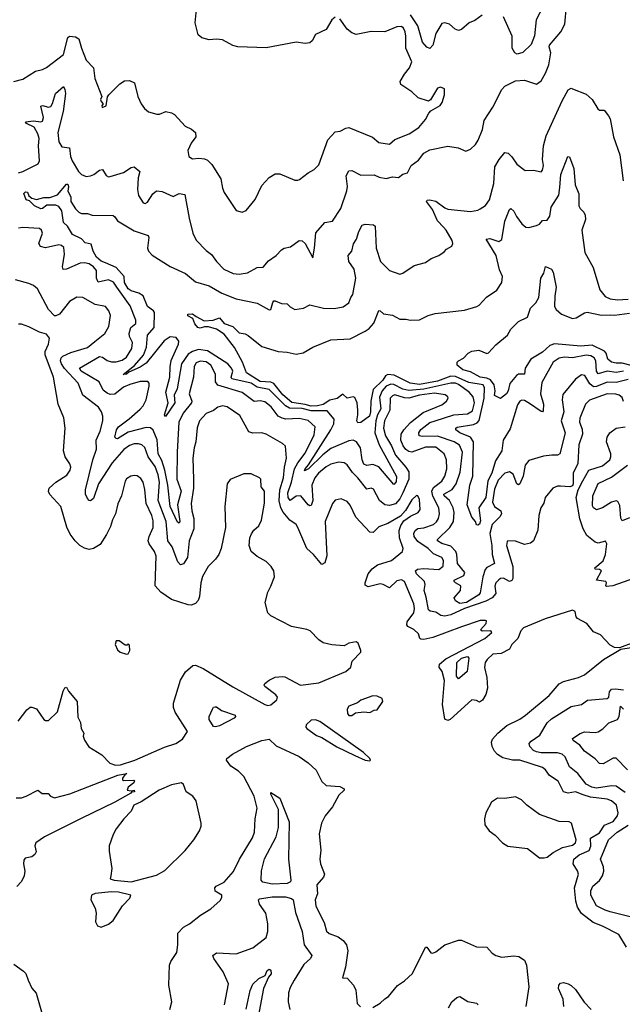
# Model space of a CAD drawing. Extents: x 1493970 to 1595317, y 729910 to 844791.
# Tile 101 of 256: x 1503313 to 1507326, y 779639 to 786196. Entities that reach past the tile are written whole.
import ezdxf

# ---------------------------------------------------------------- set-up
doc = ezdxf.new("R2010")
doc.units = 0

msp = doc.modelspace()

# ---------------------------------------------------------------- linework, layer by layer
at = {"layer": '0CON10XD'}
for points in [[(1503305, 785176.9), (1503335, 785185.5), (1503436.2, 785235), (1503445.5, 785255), (1503437.7, 785355), (1503442.7, 785405), (1503435.3, 785435), (1503409.9, 785479.9), (1503358.1, 785505), (1503352.9, 785515), (1503405, 785521.9), (1503454.5, 785515.5), (1503465, 785520), (1503471.1, 785545), (1503455, 785620), (1503465, 785624.3), (1503505, 785612.7), (1503521.7, 785618.3), (1503532.9, 785637.1), (1503551.1, 785705), (1503605, 785751.2), (1503615, 785731.2), (1503618.2, 785705), (1503603.3, 785585), (1503566.4, 785445), (1503573.1, 785383.1), (1503595, 785348.5), (1503645, 785342.9), (1503652.4, 785285), (1503663.6, 785255), (1503705, 785185.6), (1503724.7, 785164.8), (1503755, 785152.1), (1503785, 785155.4), (1503806.2, 785163.8), (1503845, 785192.9), (1503865, 785198), (1503889.1, 785159.1), (1503905, 785150), (1503915, 785151.4), (1504005, 785177.8), (1504055, 785211.4), (1504075, 785215.7), (1504114.3, 785185), (1504102.1, 785142.1), (1504097.1, 785065), (1504104.7, 785024.7), (1504135, 784976.2), (1504148.3, 784971.7), (1504165, 784981.2), (1504199.2, 785035), (1504225, 785055.8), (1504261.3, 785051.3), (1504335, 785017.5), (1504375, 785039.2), (1504412.5, 785032.5), (1504441.1, 784875), (1504467.5, 784775), (1504488.2, 784728.2), (1504555, 784658.8), (1504591.4, 784631.4), (1504624.3, 784585), (1504672.5, 784535), (1504735, 784504.5), (1504775, 784500.5), (1504829.6, 784510.4), (1504895, 784545.6), (1504935, 784547.5), (1504970, 784590), (1505022, 784625), (1505056.6, 784663.4), (1505075, 784674.2), (1505117.2, 784682.8), (1505175, 784726.2), (1505195, 784723.8), (1505214, 784705), (1505265, 784610), (1505277.1, 784675), (1505284.5, 784775.5), (1505345, 784844.2), (1505396.7, 784855), (1505452.1, 784937.9), (1505492.7, 785055), (1505495.4, 785085), (1505487.9, 785155), (1505505, 785189.2), (1505525, 785191.9), (1505585, 785159.5), (1505675, 785161.9), (1505706.7, 785146.7), (1505755, 785137.1), (1505795, 785148.6), (1505835, 785145.8), (1505865, 785167.1), (1505895, 785176), (1505920.5, 785225), (1505969, 785261), (1506005, 785307.3), (1506045, 785329.5), (1506165, 785353.1), (1506232.3, 785342.3), (1506285, 785320), (1506315, 785332.5), (1506348.8, 785365), (1506365.7, 785394.3), (1506395.6, 785465), (1506405.7, 785525), (1506465, 785612), (1506525, 785730), (1506545, 785754), (1506615, 785788.8), (1506675, 785792.5), (1506755, 785766.7), (1506785, 785787.5), (1506815, 785840), (1506836.9, 785895), (1506850, 785975), (1506838.8, 786015), (1506842, 786025), (1506916.2, 786115), (1506943.8, 786165), (1506953.8, 786285)], [(1505415, 786211.5), (1505393.1, 786195), (1505355, 786131.2), (1505282.5, 786097.5), (1505260, 786055), (1505245, 786042), (1505215, 786038), (1505155, 786045.8), (1504955, 786009.2), (1504765, 786014.2), (1504733.2, 786023.2), (1504665, 786061.2), (1504625, 786066), (1504575, 786060.8), (1504526.7, 786075), (1504502.9, 786095), (1504481.9, 786175), (1504494, 786285)], [(1506802.5, 786287.5), (1506752, 786195), (1506742.7, 786087.3), (1506720, 786030), (1506665, 785978.1), (1506625.8, 785965.8), (1506610, 785975), (1506592.2, 786005), (1506593.9, 786085), (1506535.7, 786215)], [(1505876.4, 785833.6), (1505908.6, 785875), (1505924, 785915), (1505883.8, 786005), (1505885.4, 786085), (1505880, 786115), (1505869.3, 786139.2), (1505855, 786150.4), (1505825, 786147.5), (1505745, 786114), (1505655, 786116.5), (1505555, 786096.4), (1505525, 786108.9), (1505495, 786133.3), (1505445, 786200.9)], [(1506393.7, 786226.3), (1506345, 786190), (1506306.2, 786173.8), (1506255, 786129.4), (1506235, 786124.4), (1506213.1, 786133.1), (1506175, 786166), (1506145, 786173.8), (1506125, 786170), (1506085, 786103.3), (1506063.6, 786026.4), (1506045, 786004.4), (1506025, 786013.2), (1505995.2, 786045.2), (1505963.8, 786155), (1505915, 786228.8)], [(1503273.9, 785783.9), (1503335, 785800.6), (1503417.8, 785852.2), (1503465, 785863.5), (1503492.7, 785877.3), (1503605, 785963.1), (1503633.5, 786076.5), (1503645, 786086), (1503685, 786082.1), (1503707.6, 786067.6), (1503724.7, 786005), (1503756.2, 785926.2), (1503805.7, 785875), (1503813.2, 785803.2), (1503860, 785685), (1503851.2, 785665), (1503855, 785650), (1503870, 785635), (1503860, 785625), (1503861.7, 785611.7), (1503888.3, 785621.7), (1503898.3, 785681.7), (1503907.5, 785695), (1503980.5, 785769.5), (1504012, 785788), (1504045, 785790), (1504077.5, 785775), (1504100.8, 785685), (1504122, 785635), (1504143.8, 785605), (1504171.2, 785581.2), (1504226.4, 785566.4), (1504245, 785566.7), (1504286.4, 785583.6), (1504325, 785576), (1504345, 785563.8), (1504415.6, 785485.6), (1504457, 785467), (1504483.3, 785445), (1504486.2, 785415), (1504455.8, 785374.2), (1504434, 785325), (1504440, 785285), (1504465, 785268.8), (1504505.7, 785274.3), (1504545, 785270), (1504565, 785260), (1504592.4, 785232.4), (1504653.1, 785135), (1504663.2, 785073.2), (1504674.2, 785045), (1504753.9, 784923.9), (1504795, 784913.3), (1504822.5, 784925), (1504882.1, 784997.9), (1504925, 785091.2), (1504975, 785143.8), (1505015, 785168.8), (1505045, 785168.8), (1505145, 785128), (1505165, 785126.2), (1505177.7, 785132.3), (1505235, 785176.2), (1505275, 785198), (1505305, 785230), (1505365, 785396), (1505415, 785448.6), (1505447, 785453), (1505485, 785473.3), (1505505, 785476.7), (1505663.6, 785413.6), (1505705, 785378), (1505775, 785366), (1505811.7, 785398.3), (1505908, 785435), (1505972.2, 785477.8), (1506015, 785532), (1506037.3, 785572.7), (1506052, 785588), (1506112.5, 785625), (1506126.7, 785645), (1506143.3, 785695), (1506142.5, 785735), (1506115, 785746), (1506095, 785738.8), (1506048.3, 785661.7), (1506036.4, 785653.6), (1505966.1, 785676.1), (1505924.3, 785714.3), (1505852, 785765), (1505846.2, 785785), (1505876.4, 785833.6)], [(1507365, 783799.3), (1507285, 783780.5), (1507225, 783781.7), (1507155, 783752.9), (1507135, 783751.2), (1507111.2, 783771.2), (1507076.4, 783826.4), (1507055, 783830), (1507015, 783802.5), (1506929.4, 783700.6), (1506926.2, 783665), (1506936.3, 783585), (1506920, 783525), (1506945.3, 783445), (1506909.4, 783305), (1506895, 783296.5), (1506856.8, 783296.8), (1506801.3, 783288.7), (1506705, 783261.2), (1506680.6, 783229.4), (1506665.9, 783155), (1506645, 783105.8), (1506635, 783098.6), (1506625, 783106), (1506599, 783169), (1506575, 783184.2), (1506543.9, 783176.1), (1506500.6, 783129.4), (1506475, 783068.9), (1506462.8, 782982.8), (1506475.4, 782955), (1506516.4, 782925), (1506521.5, 782905), (1506511.1, 782885), (1506459.2, 782835), (1506443.2, 782775), (1506458.5, 782695), (1506459.5, 782635), (1506476.2, 782575), (1506425, 782547.8), (1506412.9, 782535), (1506398.2, 782485), (1506380.1, 782379.9), (1506371.5, 782365), (1506289.3, 782315), (1506245, 782307.3), (1506215.6, 782325), (1506207.5, 782345), (1506250, 782395), (1506251.5, 782425), (1506215, 782445.7), (1506205.7, 782455), (1506207.1, 782462.9), (1506270.6, 782495), (1506277.8, 782515), (1506228.4, 782575), (1506224.8, 782634.8), (1506217.8, 782655), (1506185, 782690.2), (1506125, 782706.7), (1506095.6, 782725), (1506096.7, 782735), (1506177.5, 782815), (1506201.8, 782855), (1506206.6, 782915), (1506199.8, 782945), (1506176.1, 782995), (1506140.8, 783025), (1506137.3, 783035), (1506193.2, 783066.8), (1506219.5, 783105), (1506246.3, 783183.7), (1506261.3, 783315), (1506242.8, 783362.8), (1506207.8, 783385), (1506095, 783422.7), (1505995, 783420), (1505974.4, 783425), (1505971.5, 783445), (1505985, 783466.1), (1506045, 783514.3), (1506080, 783525), (1506205.2, 783565.2), (1506295, 783571.2), (1506328.4, 783591.6), (1506341.7, 783645), (1506334.1, 783685), (1506307.5, 783715), (1506235, 783766.3), (1506215, 783775.4), (1506185, 783775.6), (1506005, 783734.4), (1505905.6, 783725.6), (1505865, 783735.7), (1505805, 783766.6), (1505785, 783769.1), (1505755, 783754.4), (1505726.9, 783723.1), (1505709, 783681), (1505719, 783605), (1505696.7, 783565), (1505684.6, 783525), (1505679.2, 783445), (1505706.6, 783365), (1505823.2, 783153.2), (1505821.2, 783118.8), (1505805, 783101.1), (1505705, 783218), (1505665, 783234.7), (1505625, 783226.7), (1505605.7, 783235.8), (1505593, 783265), (1505583.7, 783345), (1505556.6, 783385), (1505535, 783395.3), (1505505, 783392.3), (1505385, 783339.6), (1505331.2, 783298.8), (1505237.1, 783205), (1505210.9, 783190.9), (1505214.7, 783205), (1505237.7, 783232.3), (1505385.8, 783464.2), (1505404.4, 783505), (1505407.5, 783535), (1505361.1, 783591.1), (1505255, 783591.5), (1505195, 783607.4), (1505109.8, 783609.8), (1505084.6, 783624.6), (1504975, 783732.4), (1504895, 783749.3), (1504855, 783774.4), (1504725.5, 783805), (1504721.6, 783815), (1504732.8, 783855), (1504724.4, 783875), (1504699.5, 783905), (1504565, 783991.1), (1504505, 783999.8), (1504465, 783986), (1504435, 783967.4), (1504391.3, 783905), (1504362, 783738), (1504341.3, 783695), (1504346, 783645), (1504285, 783552.9), (1504278.1, 783565), (1504302.9, 783645), (1504287, 783715), (1504314, 783815), (1504315.2, 783885), (1504323.2, 783926.8), (1504371.5, 784035), (1504373.6, 784055), (1504355, 784080), (1504315, 784084.6), (1504275, 784056.6), (1504155, 783908.6), (1504115, 783881.2), (1504041.2, 783848.8), (1504024, 783835), (1504001.9, 783831.9), (1504078, 783892), (1504137.3, 783962.7), (1504157.7, 784015), (1504164.7, 784095), (1504208.4, 784145), (1504211.8, 784245), (1504205, 784256.6), (1504164.8, 784284.8), (1504135, 784357.6), (1504107.9, 784375), (1504055, 784390), (1504035, 784402.3), (1504012.1, 784445), (1504008.5, 784485), (1503955.1, 784545.1), (1503885, 784577.4), (1503855, 784587.2), (1503825.1, 784615), (1503802.9, 784655), (1503790.4, 784700.4), (1503749.5, 784709.5), (1503725.4, 784735.4), (1503664.6, 784765), (1503631.7, 784821.7), (1503606, 784846), (1503595, 784922), (1503575, 784952.2), (1503555, 784961.2), (1503495, 784960.9), (1503465, 784937.3), (1503455, 784936.2), (1503412.9, 784955), (1503378.3, 784988.3), (1503356.3, 784996.3), (1503341.8, 785038.2), (1503351.2, 785048.8), (1503365, 785046.2), (1503373.2, 785023.2), (1503395, 785007.1), (1503425, 784999.2), (1503475, 785011.6), (1503515, 785011.5), (1503565, 785029.5), (1503625, 785100), (1503635, 785101.2), (1503639.1, 785085), (1503633.3, 785053.3), (1503652.9, 785015), (1503654.5, 784985), (1503685, 784935.7), (1503707.5, 784915), (1503725, 784905.5), (1503764.3, 784904.3), (1503795, 784894.3), (1503935, 784890.8), (1503947, 784883), (1503965.5, 784855.5), (1504075, 784788.9), (1504168.2, 784758.2), (1504174.4, 784744.4), (1504164.4, 784675), (1504172.2, 784655), (1504195, 784628.1), (1504315, 784551.9), (1504418, 784505), (1504485, 784450.5), (1504575, 784423.6), (1504660, 784375), (1504755, 784336), (1504895, 784308.6), (1504975, 784263.3), (1504986.7, 784265), (1504998.3, 784311.7), (1505005, 784322.5), (1505015, 784323.8), (1505056.4, 784306.4), (1505095, 784304.2), (1505115, 784282.5), (1505145, 784265.8), (1505202.5, 784275), (1505245, 784297.1), (1505337.5, 784275), (1505406.9, 784273.1), (1505466.7, 784283.3), (1505505, 784310.6), (1505517.8, 784345), (1505532.7, 784365), (1505550.8, 784475), (1505540.3, 784535), (1505506.2, 784585), (1505501.5, 784625), (1505524.4, 784655), (1505536, 784704), (1505555.6, 784735), (1505571.9, 784785), (1505595, 784826.7), (1505615, 784833.3), (1505668.9, 784828.9), (1505681.7, 784821.7), (1505688, 784675), (1505715.5, 784585), (1505775, 784526), (1505845, 784501.9), (1505865, 784508.6), (1505940.9, 784559.1), (1506015, 784578.1), (1506054.4, 784605.6), (1506105.7, 784624.3), (1506141.2, 784648.8), (1506155, 784666.7), (1506191.7, 784688.3), (1506198, 784705), (1506194, 784725), (1506154.3, 784795), (1506135, 784814.4), (1506095.5, 784855.5), (1506062.4, 784932.4), (1506022.5, 784985), (1506026, 784994), (1506042.9, 784997.1), (1506085, 784987.7), (1506145, 784942.5), (1506165, 784934.6), (1506315, 784917.7), (1506363.5, 784926.5), (1506378.8, 784935), (1506415, 784957.5), (1506442.9, 784997.1), (1506470, 785105), (1506477.8, 785215), (1506506.2, 785265), (1506545, 785310.8), (1506566.2, 785306.2), (1506591.6, 785281.6), (1506625, 785234.4), (1506680.5, 785190.5), (1506735, 785192.5), (1506785, 785183.3), (1506795, 785192.5), (1506802, 785225), (1506796, 785265), (1506801.5, 785355), (1506818.5, 785421.5), (1506925.7, 785655), (1506965, 785728.8), (1506985, 785738.8), (1506995, 785736.2), (1507085, 785700), (1507126.2, 785665), (1507162.4, 785602.4), (1507175, 785594.2), (1507205, 785592), (1507235.4, 785555.4), (1507244.6, 785534.6), (1507268.2, 785415), (1507310, 785295), (1507332.1, 785122.1)], [(1507335, 783855.4), (1507285, 783845.4), (1507225, 783855.2), (1507165, 783836.7), (1507154.8, 783855), (1507150.7, 783925), (1507138.7, 783945), (1507117.8, 783957.8), (1507085, 783962.6), (1506995, 783943.5), (1506941.7, 783948.3), (1506905, 783942.5), (1506865, 783915.7), (1506789.5, 783780.5), (1506782, 783705), (1506801.1, 783635), (1506799.6, 783590.4), (1506795, 783584.2), (1506785, 783585.7), (1506708.8, 783638.8), (1506675, 783660.6), (1506657.7, 783662.3), (1506645, 783656), (1506628.3, 783631.7), (1506578.8, 783471.2), (1506532.1, 783395), (1506524.6, 783325), (1506481, 783259), (1506457.4, 783175), (1506430.6, 783125), (1506417.8, 783015), (1506371.9, 782945), (1506381.7, 782858.3), (1506375, 782836.7), (1506365, 782830), (1506355, 782832.5), (1506348.8, 782855), (1506323.6, 782883.6), (1506293.1, 782965), (1506311.3, 783095), (1506330.4, 783155), (1506334.8, 783385), (1506315, 783414.8), (1506245.5, 783445), (1506217.8, 783465), (1506217.1, 783475), (1506227.2, 783482.8), (1506335, 783500.7), (1506359.1, 783510.9), (1506373.8, 783526.2), (1506406, 783676), (1506409.8, 783745), (1506399.6, 783765), (1506305, 783780), (1506215, 783820.7), (1506185, 783821), (1506095, 783787.8), (1505975, 783766.3), (1505914.4, 783774.4), (1505808, 783828), (1505765, 783832.8), (1505750.5, 783825), (1505732, 783795), (1505667.9, 783732.1), (1505651.2, 783655), (1505650.2, 783585), (1505643.2, 783555), (1505585.8, 783514.2), (1505565, 783510), (1505558.2, 783525), (1505565.9, 783564.1), (1505564.7, 783595.3), (1505561.1, 783645), (1505545, 783679.2), (1505534.3, 783684.3), (1505495, 783675.5), (1505465, 783702.9), (1505427.6, 783672.4), (1505378.2, 783661.8), (1505335, 783634.2), (1505296.9, 783625), (1505255, 783621.3), (1505213.7, 783633.7), (1505125, 783646.2), (1505065, 783697.8), (1505005, 783773.5), (1504985, 783782.4), (1504915, 783787.1), (1504823.3, 783845), (1504796.4, 783915), (1504742.8, 784012.8), (1504675, 784101.9), (1504625, 784134.4), (1504569.9, 784149.9), (1504545, 784151.1), (1504515, 784141.1), (1504500, 784145), (1504479.7, 784169.7), (1504466.2, 784206.2), (1504433.5, 784223.5), (1504433.3, 784235), (1504465, 784237.5), (1504488.2, 784218.2), (1504541.1, 784191.1), (1504602.5, 784195), (1504645, 784210), (1504675, 784173.3), (1504733.1, 784153.1), (1504775, 784110), (1504815, 784104), (1504835, 784092.9), (1504925, 784019.5), (1505035, 783985.5), (1505095, 783981.4), (1505155, 783968.9), (1505201.9, 783978.1), (1505266.2, 784015), (1505385, 784064.3), (1505515, 784071.1), (1505615, 784121.4), (1505640.7, 784139.3), (1505670.8, 784175), (1505705, 784259.2), (1505715, 784257.1), (1505736.3, 784236.3), (1505795, 784227.5), (1505845, 784202.2), (1505885, 784201.9), (1505916.1, 784193.9), (1505975, 784198), (1506034.5, 784225.5), (1506080.9, 784239.1), (1506275, 784260.9), (1506356.7, 784285), (1506373.8, 784295), (1506422.6, 784347.4), (1506490.8, 784395), (1506523.1, 784445), (1506527.5, 784485), (1506509.1, 784529.1), (1506486.1, 784625), (1506420, 784735), (1506445, 784738.2), (1506505, 784719.1), (1506525, 784730.8), (1506543.1, 784855), (1506575, 784931.2), (1506585, 784938), (1506605, 784920), (1506621.1, 784885), (1506656.4, 784836.4), (1506685, 784813.8), (1506705, 784812), (1506754.3, 784825), (1506775.8, 784835), (1506795, 784858.8), (1506825, 784860), (1506843.6, 784886.4), (1506851.8, 784948.2), (1506903.3, 785026.7), (1506911.3, 785078.7), (1506916.2, 785165), (1506963.8, 785285), (1506975, 785282.5), (1507003.1, 785205), (1507013.4, 785096.6), (1507037.1, 785035), (1507036.9, 784955), (1507045, 784938), (1507071.2, 784915), (1507078, 784895), (1507080.8, 784865), (1507056, 784795), (1507075.8, 784645), (1507131.5, 784545), (1507176.4, 784396.4), (1507212.7, 784352.7), (1507245, 784337.5), (1507295, 784329.2), (1507365.3, 784334.8)], [(1505865.1, 783044.9), (1505845, 783004.2), (1505815, 782972.6), (1505775, 782960), (1505745, 782964.1), (1505709.7, 782995), (1505670.2, 783070.2), (1505655, 783076.7), (1505625, 783069.4), (1505565.3, 783145), (1505529.9, 783179.9), (1505495, 783231.4), (1505475, 783244.4), (1505438.2, 783248.2), (1505385, 783235.4), (1505355, 783219.2), (1505303.2, 783175), (1505279.2, 783145), (1505257.9, 783095), (1505265.2, 782995), (1505255, 782961.2), (1505245, 782959.2), (1505235, 782965.4), (1505185, 783025.2), (1505155, 783022.7), (1505114.5, 782995), (1505101, 783015), (1505100.1, 783045), (1505123.3, 783115), (1505143.6, 783205), (1505165.6, 783244.4), (1505215, 783308.2), (1505275, 783430.8), (1505281.5, 783485), (1505235, 783526.4), (1505175, 783540.7), (1505085, 783535.9), (1505061.1, 783541.1), (1505034.6, 783555), (1504988.1, 783618.1), (1504945, 783651.3), (1504915, 783657.1), (1504875, 783653.2), (1504795, 783712.1), (1504632.6, 783762.6), (1504618.4, 783785), (1504618, 783835), (1504585.6, 783895), (1504555, 783916.7), (1504515, 783921.7), (1504488.6, 783911.4), (1504474.2, 783885.8), (1504471.6, 783815), (1504443, 783705), (1504460.6, 783655), (1504458.4, 783645), (1504401.2, 783575), (1504372.2, 783515), (1504362.7, 783317.3), (1504360.7, 783135), (1504388.8, 783055), (1504364, 782966), (1504380.9, 782855), (1504375, 782843.5), (1504365, 782849.4), (1504314.5, 782955), (1504300.3, 783095), (1504279.6, 783195), (1504259.8, 783259.8), (1504234.5, 783305), (1504228.8, 783398.8), (1504201.5, 783461.5), (1504185, 783477.3), (1504155, 783479.8), (1504035, 783449.2), (1503965, 783405.6), (1503955, 783406), (1503946, 783415), (1503959.1, 783465), (1503971.5, 783485), (1504043.2, 783536.8), (1504115, 783602.3), (1504136, 783625), (1504156, 783665), (1504176.2, 783755), (1504175.6, 783775), (1504166.6, 783786.6), (1504115, 783786), (1504046.2, 783766.2), (1504005, 783749.1), (1503946.9, 783703.1), (1503915, 783700), (1503895, 783707.7), (1503869.2, 783729.2), (1503841.8, 783785), (1503722.8, 783855), (1503711.5, 783875), (1503845, 783951.8), (1503865, 783947.9), (1503895, 783926.6), (1503925, 783918.1), (1503955, 783918.4), (1503995, 783928.9), (1504025, 783948.2), (1504059.4, 784005), (1504065.3, 784045), (1504043.6, 784085), (1504041.6, 784105), (1504053, 784147), (1504087.4, 784172.6), (1504087.9, 784195), (1504049.4, 784289.4), (1503960.7, 784415), (1503937.8, 784447.8), (1503905, 784463.6), (1503835, 784448.6), (1503825.9, 784475), (1503825.3, 784525), (1503805, 784550.9), (1503775, 784570), (1503745, 784576.9), (1503716.7, 784575), (1503625, 784533.6), (1503602.4, 784532.4), (1503598.8, 784548.8), (1503611.1, 784635), (1503608.3, 784678.3), (1503592.7, 784692.7), (1503575, 784697.1), (1503485, 784676.9), (1503451.2, 784685), (1503440, 784705), (1503466.2, 784775), (1503459.4, 784795), (1503445, 784804.4), (1503335, 784811.9), (1503305, 784806.9)], [(1507385, 783892.8), (1507325, 783908.4), (1507285, 783907.8), (1507255, 783914.5), (1507229.2, 783935), (1507218.6, 783975), (1507208.5, 783988.5), (1507125, 784028.1), (1507050.9, 784020.9), (1506873.9, 784036.1), (1506844.6, 784025.4), (1506795, 783982.5), (1506717.3, 783935), (1506679.4, 783875), (1506675.4, 783835), (1506635, 783834.1), (1506622.9, 783827.1), (1506576.5, 783773.5), (1506566.9, 783725), (1506555, 783703.6), (1506515, 783672.5), (1506475, 783692.5), (1506479.4, 783725), (1506472.8, 783765), (1506448.3, 783798.3), (1506425, 783809.6), (1506380, 783815), (1506315, 783851.1), (1506264.7, 783864.7), (1506226.2, 783895), (1506225.9, 783914.1), (1506236.2, 783925), (1506269.4, 783940.6), (1506300.8, 783975), (1506325, 783988.5), (1506370, 783995), (1506425, 783973.8), (1506435, 783976.7), (1506485, 784031.2), (1506561.2, 784095), (1506583.8, 784135), (1506634.4, 784185), (1506695, 784215.7), (1506715, 784273.6), (1506750.2, 784309.8), (1506769.6, 784345), (1506784.3, 784475), (1506802.9, 784507.1), (1506815, 784552.5), (1506855, 784533.3), (1506867.1, 784515), (1506886.2, 784415), (1506876.1, 784355), (1506875.5, 784285.5), (1506886.3, 784266.3), (1506920.6, 784235), (1506995, 784206.6), (1507019.1, 784210.9), (1507075, 784244.3), (1507092.1, 784247.9), (1507187.5, 784227.5), (1507245, 784229.7), (1507275, 784228), (1507375, 784240.7)], [(1507402.2, 782047.8), (1507307.5, 782012.5), (1507274.2, 782014.2), (1507245, 782031.2), (1507180.5, 782100.5), (1507135, 782120), (1507090, 782175), (1507027.2, 782207.2), (1507018.7, 782218.7), (1507012.9, 782255), (1506995, 782263.5), (1506813.1, 782206.9), (1506668.6, 782145), (1506650.6, 782125), (1506630, 782075), (1506590, 782035), (1506575.9, 782004.1), (1506520, 781975), (1506465, 781970.8), (1506425.7, 781935), (1506413.5, 781915), (1506408.5, 781881.5), (1506424.1, 781815), (1506428.8, 781745), (1506417.9, 781702.1), (1506395, 781663.8), (1506375, 781651.2), (1506355, 781661.2), (1506324.2, 781665.8), (1506180, 781535), (1506165, 781530), (1506145, 781538.8), (1506128.1, 781635), (1506142.8, 781795), (1506127.1, 781855), (1506107.5, 781885), (1506110, 781905), (1506151.2, 781938.8), (1506410, 782075), (1506456.7, 782115), (1506450, 782125), (1506394.1, 782124.1), (1506382.5, 782132.5), (1506418.8, 782175), (1506422.5, 782192.5), (1506415.9, 782195.9), (1506380, 782195), (1506255, 782152.1), (1506065, 782082.2), (1506005, 782068.8), (1505985, 782070.8), (1505978.8, 782075), (1505970, 782105), (1505938, 782135), (1505899.2, 782155), (1505891.5, 782165), (1505893.8, 782185), (1505938.1, 782245), (1505943.3, 782275), (1505937.8, 782305), (1505875.9, 782455), (1505855, 782464.8), (1505825, 782458.4), (1505775, 782411.8), (1505735, 782433.8), (1505715, 782438), (1505635, 782420), (1505615, 782430), (1505614.5, 782445), (1505633.8, 782505), (1505661.3, 782538.7), (1505695.3, 782564.7), (1505789.2, 782595), (1505863.1, 782655), (1505868.2, 782675), (1505842.6, 782745), (1505840.5, 782795), (1505852.5, 782827.5), (1505872.2, 782857.7), (1505915, 782888.9), (1505966.7, 782913.3), (1505980.5, 782935), (1505975, 783001.2), (1505965, 783024), (1505955, 783026.9), (1505925, 782997.5), (1505882.5, 782927.5), (1505850.1, 782889.9), (1505765, 782841.2), (1505705, 782818.1), (1505668.3, 782781.7), (1505645, 782782), (1505552.2, 782882.2), (1505515, 782963.3), (1505495, 782988), (1505455, 783004.2), (1505414.3, 782995.7), (1505397, 782973), (1505348.2, 782855), (1505359.2, 782625), (1505345, 782578.8), (1505325, 782568), (1505269.2, 782635), (1505225, 782674.5), (1505165.2, 782815.2), (1505153.5, 782833.5), (1505113.2, 782863.2), (1505066.9, 782916.9), (1505053.5, 782945), (1505042.4, 782992.4), (1505046, 783064), (1505069.3, 783145), (1505076.5, 783215), (1505090.3, 783275), (1505082.5, 783355), (1505063.6, 783373.6), (1504955, 783436.5), (1504925, 783445.6), (1504865, 783443.3), (1504840.2, 783450.2), (1504778.9, 783558.9), (1504695, 783618.6), (1504665, 783624.2), (1504633.3, 783615), (1504605, 783594.2), (1504555, 783573.1), (1504511.1, 783525), (1504495, 783477.5), (1504486.4, 783385), (1504474.5, 783344.5), (1504465.4, 783275), (1504471.8, 783135), (1504471.6, 783075), (1504456.1, 782975), (1504460, 782925), (1504472.4, 782875), (1504473.3, 782805), (1504443, 782725), (1504430.5, 782615), (1504405, 782571.5), (1504385, 782565.6), (1504367.3, 782585), (1504327.9, 782685), (1504300.6, 782725), (1504289.2, 782855), (1504236.3, 782995), (1504243.5, 783115), (1504235, 783164.3), (1504215, 783221.2), (1504170, 783285), (1504147.3, 783347.3), (1504127.1, 783365), (1504105, 783371.1), (1504075, 783370.9), (1504045, 783360.3), (1504007.3, 783332.7), (1503929.7, 783245), (1503838.7, 783105), (1503805, 783008), (1503785, 782992), (1503775, 782993.8), (1503765, 783008), (1503752.2, 783035), (1503750.9, 783065), (1503800, 783265), (1503824.2, 783335), (1503821.6, 783395), (1503850.3, 783455), (1503866.2, 783525), (1503867.3, 783555), (1503858.5, 783585), (1503839.1, 783615), (1503733.5, 783695), (1503702.9, 783775), (1503612.6, 783872.6), (1503590.9, 783905), (1503585.3, 783924.7), (1503589.4, 783945), (1503600.5, 783955), (1503655, 783980.5), (1503765, 784012.1), (1503813.3, 784053.3), (1503879.4, 784105), (1503907.3, 784152.7), (1503918.2, 784225), (1503907.6, 784257.6), (1503885, 784285.6), (1503815, 784298.2), (1503735, 784345.6), (1503695, 784347.8), (1503645, 784318.6), (1503578.6, 784235), (1503555, 784223.3), (1503545, 784224.4), (1503505, 784265.6), (1503433.1, 784403.1), (1503405, 784425.8), (1503375, 784439.2), (1503285, 784464.2)], [(1503951.3, 781231.3), (1503985, 781233.3), (1504079.1, 781265), (1504277.9, 781352.1), (1504352.2, 781375), (1504398, 781405), (1504430.6, 781455), (1504347.8, 781585), (1504338.1, 781615), (1504338.1, 781645), (1504383.2, 781796.8), (1504417.5, 781852.5), (1504466.2, 781895), (1504485, 781897.2), (1504535, 781875.2), (1504733.9, 781753.9), (1504945, 781635.1), (1504965, 781629.9), (1504985, 781634.1), (1505025, 781666.4), (1505030, 781685), (1505020, 781700), (1504946.7, 781755), (1504940.9, 781765), (1504945.6, 781775), (1504975, 781797.6), (1505015, 781816.6), (1505062.7, 781822.7), (1505079.5, 781819.5), (1505183.9, 781763.9), (1505305, 781779.7), (1505486.1, 781855), (1505518.8, 781885), (1505526.9, 781925), (1505585.6, 781984.4), (1505586.2, 781995), (1505567.5, 782045), (1505555, 782052.5), (1505506.1, 782043.9), (1505475, 782026.7), (1505392.3, 782032.3), (1505335, 782046.2), (1505305.8, 782065.8), (1505247.5, 782125), (1505225, 782136), (1505122.5, 782155), (1504985, 782226.7), (1504966.7, 782245), (1504948.8, 782315), (1504965.9, 782384.1), (1504985, 782422.5), (1505010, 782485), (1505006.1, 782526.1), (1504987.5, 782555), (1504955, 782586.7), (1504895, 782621.2), (1504854.3, 782654.3), (1504841.4, 782695), (1504847.1, 782745), (1504857, 782773), (1504873.4, 782796.6), (1504905.8, 782825), (1504924, 782864), (1504942.8, 782977.2), (1504944.3, 783055), (1504920.8, 783085), (1504918.6, 783135), (1504911.2, 783145), (1504855, 783170.8), (1504805, 783170.8), (1504715, 783133.8), (1504694.3, 783105.7), (1504680, 782955), (1504684.2, 782815), (1504654.2, 782675), (1504640, 782635), (1504617.4, 782602.6), (1504568, 782555), (1504531.3, 782488.7), (1504519.4, 782445), (1504511.1, 782355), (1504501.4, 782328.6), (1504485, 782308.1), (1504455, 782297.3), (1504435, 782298.2), (1504323.8, 782333.8), (1504253.2, 782383.2), (1504216, 782425), (1504222.6, 782622.6), (1504212.2, 782655), (1504176.5, 782705), (1504169.5, 782725), (1504175.4, 782754.6), (1504202.9, 782815), (1504202.4, 782857.6), (1504192.8, 782895), (1504156.5, 782975), (1504147.4, 783067.4), (1504135, 783116.7), (1504119.8, 783139.8), (1504095, 783157.5), (1504075, 783160.8), (1504054.4, 783155.6), (1504025, 783138), (1504015, 783123.3), (1503990.8, 783025), (1503967.9, 782972.1), (1503951.4, 782905), (1503931.4, 782865), (1503919.1, 782820.9), (1503892.5, 782767.5), (1503848.3, 782701.7), (1503805, 782673.3), (1503775, 782667.8), (1503745, 782675.6), (1503713.4, 782693.4), (1503683.1, 782725), (1503649.8, 782769.8), (1503626.8, 782816.8), (1503588.1, 782955), (1503513.6, 783033.6), (1503504.4, 783054.4), (1503510.8, 783075), (1503554.4, 783115), (1503628, 783162), (1503650, 783195), (1503654, 783215), (1503647, 783237), (1503615.8, 783285), (1503605.8, 783325), (1503615.6, 783475), (1503606.9, 783545), (1503569.5, 783635), (1503539.6, 783815), (1503482.5, 783965), (1503482.9, 783985), (1503505.6, 784035), (1503511.2, 784075), (1503492.1, 784102.1), (1503445, 784115.8), (1503375, 784150.8), (1503325, 784168), (1503305, 784168)], [(1507335, 783653.3), (1507325, 783679.4), (1507305.7, 783695), (1507282.6, 783702.6), (1507225, 783704.3), (1507108.1, 783661.9), (1507080.5, 783635), (1507043, 783543), (1507041.1, 783515), (1507058.3, 783468.3), (1507060.7, 783435), (1507036.4, 783363.6), (1507030.6, 783239.4), (1506999.2, 783175), (1507000, 783105), (1506995, 783092.5), (1506976.1, 783083.9), (1506915, 783089.2), (1506895, 783088.6), (1506863.9, 783076.1), (1506812.5, 783015), (1506803.1, 782976.9), (1506782.9, 782945), (1506771.5, 782895), (1506764.6, 782795.4), (1506736, 782725), (1506715, 782710), (1506675, 782701.4), (1506615, 782722.9), (1506565, 782726.2), (1506558.8, 782721.2), (1506555.8, 782695), (1506596.5, 782555), (1506596.4, 782473.6), (1506589.7, 782460.3), (1506575, 782454), (1506535, 782476.2), (1506515.4, 782474.6), (1506503.6, 782466.4), (1506485.3, 782444.7), (1506477.6, 782422.4), (1506484.7, 782375), (1506459.6, 782345), (1506417.3, 782322.7), (1506275, 782274.7), (1506185, 782232.4), (1506145, 782223.4), (1506118.9, 782228.9), (1506085, 782250.8), (1506047.2, 782257.2), (1506035.6, 782265), (1506021, 782351), (1506006.6, 782395), (1506013.1, 782435), (1506008.5, 782455), (1505956.2, 782505), (1505948.6, 782525), (1505963.6, 782536.4), (1506005, 782541.2), (1506105, 782534.7), (1506132.9, 782557.1), (1506135.3, 782595), (1506124.5, 782615), (1506068.3, 782638.3), (1506033.4, 782675), (1505965, 782720), (1505941, 782755), (1505937.4, 782775), (1505946.8, 782793.2), (1505965, 782806.8), (1506005, 782813), (1506068.5, 782835), (1506088.8, 782851.2), (1506102.8, 782875), (1506109.3, 782905), (1506104.2, 782945), (1506063.9, 783023.9), (1506058.1, 783055), (1506069.4, 783080.6), (1506125, 783122.9), (1506143.6, 783155), (1506156.8, 783205), (1506154.7, 783264.7), (1506140.4, 783305), (1506085, 783348.8), (1506015, 783348.8), (1505925, 783316.5), (1505905, 783320), (1505885, 783332.7), (1505867.4, 783357.4), (1505852.6, 783395), (1505853.8, 783435), (1505871.1, 783465), (1505916.2, 783513.8), (1505999.5, 783580.5), (1506125, 783630.7), (1506156.7, 783655), (1506166.7, 783675), (1506164.3, 783685), (1506147.4, 783697.4), (1506075, 783709.7), (1505975, 783695.3), (1505905, 783674.9), (1505875, 783677.7), (1505812.1, 783697.9), (1505795, 783691.3), (1505780.8, 783675), (1505778.8, 783595), (1505742.4, 783525), (1505735.2, 783475), (1505750, 783425), (1505788.7, 783358.7), (1505817.1, 783295), (1505885.6, 783215.6), (1505904, 783184), (1505904, 783135), (1505865.1, 783044.9)], [(1507544.7, 782525.3), (1507263.3, 782425), (1507222.1, 782422.1), (1507216.7, 782425), (1507221.2, 782445), (1507217.5, 782455), (1507154.2, 782464.2), (1507187.5, 782525), (1507173.8, 782533.8), (1507146.4, 782536.4), (1507142.5, 782545), (1507198.5, 782591.5), (1507215.3, 782635), (1507224.2, 782705), (1507215, 782723.8), (1507165, 782710), (1507145, 782716), (1507089.8, 782759.8), (1507064.7, 782804.7), (1507042.6, 782872.6), (1507020, 783015), (1507032, 783065), (1507063.1, 783125), (1507104.1, 783195.9), (1507195, 783225.4), (1507242.5, 783265), (1507250.4, 783285), (1507250, 783305), (1507221.9, 783385), (1507225.2, 783415), (1507242.4, 783445), (1507284.9, 783475.1), (1507346.1, 783483.9)], [(1507375, 782879.5), (1507325, 782859.2), (1507315.9, 782875.9), (1507310.3, 782960.3), (1507297.4, 782987.4), (1507285, 782991.5), (1507255, 782983.2), (1507195, 782944.1), (1507155, 782932.4), (1507135, 782944.6), (1507127.8, 782957.7), (1507129.6, 783025), (1507165, 783108.2), (1507255, 783148.6), (1507360.2, 783229.8)], [(1504025, 781970), (1504035, 781972.5), (1504047.5, 781995), (1504045, 782030), (1504035, 782040), (1504028.3, 782031.7), (1504015, 782030), (1503975, 782060), (1503955, 782060), (1503950, 782035), (1503965, 782000), (1503983, 781983), (1504025, 781970)], [(1507355, 780018.6), (1507302.5, 780105), (1507195, 780159.6), (1507133.1, 780183.1), (1507053.9, 780243.9), (1507028.9, 780285), (1507017.2, 780325), (1507007.8, 780415), (1507033.9, 780505), (1507027.6, 780527.6), (1507000, 780575), (1507002.9, 780605), (1507038.2, 780635), (1507105.8, 780664.2), (1507117.8, 780692.2), (1507114.8, 780745.2), (1507175, 780781.4), (1507208.9, 780831.1), (1507265, 780855.4), (1507295.4, 780895), (1507299.2, 780915), (1507287.5, 780965), (1507254.2, 780995), (1507225.3, 781005.3), (1507115, 781018.4), (1507066.5, 781035), (1507015, 781054), (1506965, 781045.5), (1506934, 781054), (1506899.4, 781125), (1506842.1, 781162.1), (1506815, 781200), (1506795.3, 781215.3), (1506645, 781265.5), (1506595, 781264.6), (1506531.4, 781281.4), (1506495, 781302.9), (1506475.8, 781325), (1506460, 781355), (1506454.4, 781385), (1506461.9, 781405), (1506497.5, 781445), (1506558, 781495), (1506645, 781538.6), (1506682.5, 781565), (1506840, 781695), (1506905, 781773.1), (1506935, 781788.9), (1507035, 781815.7), (1507075, 781832.5), (1507201.2, 781935), (1507316.7, 782003.3), (1507385, 782016)], [(1506235, 781807.1), (1506223.1, 781825), (1506224.8, 781915), (1506255, 781943.1), (1506295.6, 781955.6), (1506303.4, 781943.4), (1506292.7, 781855), (1506245, 781812.5), (1506235, 781807.1)], [(1503303.3, 781525), (1503360.3, 781599.7), (1503383, 781617), (1503395, 781618.8), (1503425, 781606.7), (1503475, 781536.7), (1503485, 781530), (1503505, 781530), (1503565, 781586.7), (1503604, 781725), (1503615, 781747.5), (1503625, 781750), (1503637.5, 781725), (1503696.2, 781655), (1503700.8, 781550.8), (1503718.8, 781515), (1503723.3, 781475), (1503740, 781445), (1503736.7, 781425), (1503745, 781397.5), (1503774.1, 781354.1), (1503860.5, 781300.5), (1503914.3, 781244.3), (1503951.3, 781231.3)], [(1507345, 781050), (1507285, 781090.7), (1507255, 781093.4), (1507155, 781078), (1507123.5, 781085), (1507086.5, 781105), (1507030, 781175), (1506975, 781220.9), (1506946.1, 781286.1), (1506925.7, 781305.7), (1506895, 781313.3), (1506786, 781314), (1506755, 781319.3), (1506735, 781330.3), (1506711.2, 781355), (1506706.5, 781375), (1506719.2, 781390.8), (1506778.2, 781431.7), (1506825, 781513.1), (1506855, 781541.2), (1506985, 781621.6), (1507055, 781634.7), (1507095, 781663.5), (1507224.6, 781675.4), (1507236.2, 781683.8), (1507240.9, 781719.1), (1507255, 781736.8), (1507280.6, 781740.6), (1507335, 781732.5)], [(1505525, 781562.5), (1505550.7, 781579.3), (1505605, 781587.5), (1505645, 781582.5), (1505673, 781597), (1505695, 781600), (1505732.5, 781655), (1505727.5, 781675), (1505695, 781691.2), (1505665, 781694.3), (1505584.2, 781665), (1505562.5, 781647.5), (1505506, 781625), (1505493.8, 781605), (1505497.5, 781575), (1505505, 781563.3), (1505525, 781562.5)], [(1504616.4, 781486.4), (1504605, 781489.4), (1504576, 781535), (1504576.2, 781555), (1504596.4, 781603.6), (1504605, 781616.7), (1504615, 781620), (1504625, 781620), (1504656.7, 781595), (1504748.8, 781565), (1504750, 781555), (1504740.6, 781545), (1504645, 781494.2), (1504616.4, 781486.4)], [(1507360.6, 781200.6), (1507285, 781279.2), (1507265, 781277.8), (1507199.2, 781240.8), (1507175, 781242.2), (1507145, 781272.8), (1507074.3, 781324.3), (1507043.2, 781365), (1506999.2, 781395), (1506995, 781408.8), (1507045, 781442.9), (1507075, 781453.1), (1507145, 781450), (1507165, 781454.4), (1507197.4, 781472.6), (1507236, 781514), (1507295, 781536.1), (1507306.5, 781555), (1507315, 781624.2), (1507335, 781603.9)], [(1505645, 781260), (1505650, 781265), (1505644.2, 781275), (1505602.7, 781315), (1505311.3, 781521.3), (1505282.8, 781532.8), (1505255, 781531.9), (1505220.2, 781499.8), (1505218, 781485), (1505224.7, 781474.7), (1505288.9, 781428.9), (1505325.1, 781415.1), (1505425, 781354.2), (1505545, 781297), (1505615, 781264.7), (1505645, 781260)], [(1504313.3, 779605), (1504326.7, 779655), (1504305.8, 779765.8), (1504310.9, 779899.1), (1504320.8, 779925), (1504360.6, 779985), (1504367.5, 780035), (1504367.6, 780112.4), (1504405, 780152.2), (1504445.3, 780174.7), (1504517.8, 780232.2), (1504586.2, 780275), (1504649.1, 780330.9), (1504660.5, 780349.5), (1504660, 780365), (1504615, 780392), (1504612, 780415), (1504621.2, 780425), (1504675, 780451.4), (1504736.3, 780523.7), (1504777.3, 780605), (1504862.8, 780747.2), (1504877.7, 780785), (1504880.8, 780875), (1504894.7, 780945), (1504875.2, 781025.2), (1504806, 781156), (1504770.9, 781190.9), (1504720, 781225), (1504690, 781265), (1504692.5, 781275), (1504730.9, 781305), (1504823.8, 781356.2), (1504925, 781396.7), (1504975, 781403.6), (1505020.6, 781360.6), (1505175, 781289.4), (1505235, 781247.5), (1505287.9, 781197.9), (1505325, 781123.3), (1505355, 781095.8), (1505445, 781089.2), (1505473.3, 781075), (1505473.3, 781065), (1505438.7, 781031.3), (1505395.8, 780955), (1505346.9, 780895), (1505322.2, 780845), (1505308.6, 780775), (1505318, 780665), (1505312.5, 780605), (1505317.5, 780575), (1505344.2, 780505), (1505336, 780485), (1505292.9, 780435), (1505297.1, 780375), (1505281.1, 780335), (1505285, 780293.3), (1505340, 780185), (1505356.4, 780126.4), (1505375, 780110), (1505435, 780088.8), (1505468.1, 780065), (1505490, 780035), (1505497.9, 779995), (1505482.7, 779887.3), (1505462.5, 779815), (1505495, 779813.3), (1505536.1, 779766.1), (1505553, 779733), (1505560, 779645), (1505583, 779623)], [(1503290, 781015), (1503324.7, 781014.7), (1503355.9, 781024.1), (1503435, 781065.6), (1503462.3, 781042.3), (1503502, 781042), (1503518.8, 781025), (1503545, 781014.7), (1503648.3, 781041.7), (1503968, 781165), (1504025.9, 781175.9), (1504012.5, 781167.5), (1503997.5, 781145), (1503997.5, 781135), (1504005, 781130), (1504072.5, 781132.5), (1504077.5, 781127.5), (1504072.5, 781115), (1504036.7, 781085), (1504030, 781065), (1504055, 781060), (1504075.9, 781065.9), (1504077.5, 781055), (1504057.5, 781052.5), (1504053.3, 781045), (1503947.1, 780985), (1503723.6, 780876.4), (1503477.8, 780755), (1503421.1, 780715), (1503413.5, 780695), (1503422.5, 780655), (1503414.3, 780635.7), (1503395, 780620.8), (1503348.8, 780611.2), (1503340.5, 780599.5), (1503338, 780575), (1503347.5, 780525), (1503344.2, 780495), (1503325, 780456.2), (1503295.4, 780424.6)], [(1504055, 780453.8), (1504225, 780498.8), (1504280.3, 780529.7), (1504416.4, 780663.6), (1504472.5, 780735), (1504510, 780795), (1504522, 780825), (1504522, 780845), (1504488.8, 780995), (1504465.9, 781025.9), (1504422.5, 781055), (1504403.6, 781103.6), (1504390, 781115), (1504325, 781101.4), (1504241.8, 781065), (1504122.2, 780987.8), (1504073.1, 780965), (1504055.8, 780924.2), (1504006.2, 780875), (1503955, 780807.5), (1503935, 780770), (1503910, 780695), (1503908.3, 780658.3), (1503926.4, 780543.6), (1503921.2, 780495), (1503916.7, 780475), (1503943.3, 780465), (1504055, 780453.8)], [(1504995, 780439.1), (1504933.2, 780453.2), (1504921.1, 780465), (1504923.1, 780526.9), (1504942.6, 780607.4), (1505020.4, 780755), (1505037.4, 780817.4), (1505037.1, 780937.1), (1504985, 781037.5), (1504985, 781050), (1505045, 781011.2), (1505108.9, 780855), (1505103.6, 780605), (1505119.2, 780465), (1505117.1, 780455), (1505095, 780442.6), (1504995, 780439.1)], [(1506805, 780613.8), (1506825, 780620), (1506865, 780651.1), (1506927.4, 780682.6), (1506995, 780699.7), (1507015.4, 780715), (1507019.6, 780735), (1506987.5, 780845), (1506973.6, 780853.6), (1506905, 780855.5), (1506775, 780904), (1506691.4, 780965), (1506655, 781000), (1506615, 781020), (1506545, 781010), (1506495, 781010.8), (1506456.2, 780985), (1506417.5, 780915), (1506408.1, 780875), (1506410, 780835), (1506440, 780795), (1506480, 780765), (1506528.8, 780715), (1506565, 780691.4), (1506695, 780676), (1506774.3, 780614.3), (1506805, 780613.8)], [(1507397.4, 780217.4), (1507245.5, 780255.5), (1507211.2, 780265), (1507155, 780296), (1507117.3, 780365), (1507116.2, 780395), (1507130.4, 780425), (1507175.5, 780464.5), (1507195.2, 780495), (1507202.8, 780525), (1507201.9, 780555), (1507182.1, 780605), (1507234.6, 780735), (1507291.8, 780785), (1507365, 780831.1)], [(1503855, 780152.5), (1503905, 780173.3), (1503935, 780197.5), (1503997.5, 780295), (1504047.5, 780345), (1504052.5, 780365), (1503972.5, 780385), (1503925, 780388.4), (1503815, 780376.7), (1503792.5, 780365), (1503787.5, 780335), (1503815, 780280), (1503822.5, 780245), (1503818.3, 780188.3), (1503830.7, 780160.7), (1503855, 780152.5)], [(1504676.7, 779635), (1504704.4, 779775), (1504667.8, 779855), (1504605.6, 779945), (1504600.6, 779965), (1504625, 779982.2), (1504755, 779974.5), (1504865, 780014.3), (1504954.4, 780085), (1504966.1, 780125), (1504965.9, 780175.9), (1504951.8, 780245), (1504909.4, 780305), (1504904.3, 780335), (1504909.4, 780340.6), (1504994.2, 780355.8), (1505084.5, 780354.5), (1505124.5, 780344.5), (1505135.4, 780335), (1505151, 780251), (1505195.4, 780125), (1505207.7, 780035), (1505258.1, 779965), (1505250, 779945), (1505205.4, 779905), (1505140.2, 779799.8), (1505115, 779752), (1505104.6, 779715), (1505101.9, 779655), (1505112.2, 779605)], [(1505665, 779617.5), (1505715, 779646.7), (1505745, 779676.7), (1505769.5, 779690.5), (1505828.8, 779765), (1505875.5, 779794.5), (1505929.2, 779845), (1506015, 780020), (1506025, 780020), (1506051.7, 779981.7), (1506065, 779980), (1506085, 779988.8), (1506145, 780036), (1506235, 780066.9), (1506255, 780066.9), (1506355, 780021.2), (1506425, 780020), (1506460.5, 779980.5), (1506485, 779963.3), (1506525, 779952.5), (1506605, 779962.9), (1506636.6, 779956.6), (1506675, 779934.2), (1506689.1, 779899.1), (1506704.4, 779755), (1506684, 779625)], [(1503275, 779907.5), (1503339.5, 779859.5), (1503353.3, 779845), (1503369.5, 779799.5), (1503395, 779746.7), (1503423.6, 779713.6), (1503463, 779573)], [(1504822.3, 779607.7), (1504848.8, 779731.2), (1504866.1, 779773.9), (1504905, 779810), (1504948.6, 779831.4), (1504961.8, 779865), (1504975, 779873.1), (1504985.5, 779865.5), (1504987.9, 779842.1), (1504971.2, 779818.8), (1504936.4, 779743.6), (1504900.4, 779555)], [(1506937.5, 779625), (1506932.7, 779672.7), (1506902.5, 779745), (1506903, 779767), (1506915, 779780), (1506935, 779783.3), (1506965.9, 779775.9), (1506985, 779763.3), (1507015, 779736.7), (1507072.5, 779652.5), (1507120, 779605)], [(1506169.2, 779615), (1506192, 779655), (1506225, 779684.3), (1506245, 779690.8), (1506298.3, 779658.3), (1506355, 779645.7), (1506367.5, 779635)]]:
    msp.add_lwpolyline(points, dxfattribs=at)

doc.saveas('drawing.dxf')
